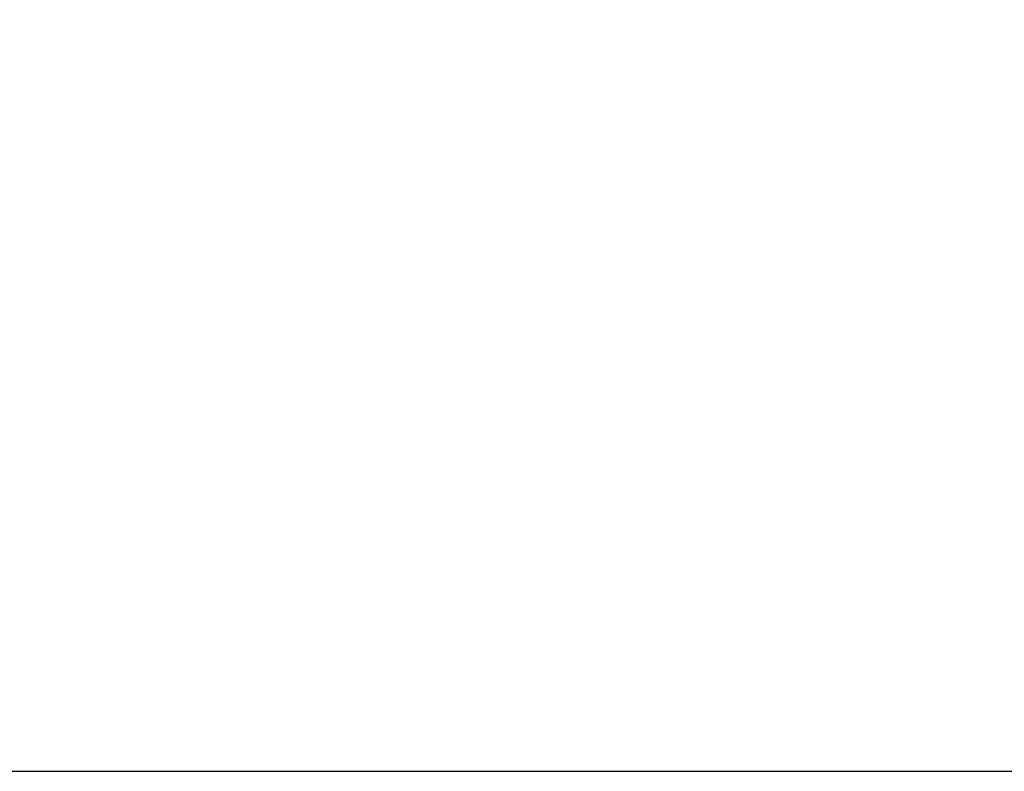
# Model space of a CAD drawing. Extents: x -5.4 to 11, y -5.7 to 4.3.
# Tile 39 of 70: x 3.483 to 3.958, y 1.927 to 2.29. Entities that reach past the tile are written whole.
import ezdxf

# ---------------------------------------------------------------- set-up
doc = ezdxf.new("R2010")
doc.units = 0
doc.header["$MEASUREMENT"] = 0
doc.layers.get('Defpoints').update_dxf_attribs({"linetype": 'CONTINUOUS'})
doc.layers.add('dimension', color=6, linetype='CONTINUOUS', lineweight=15)
doc.layers.add('object', color=2, linetype='CONTINUOUS', lineweight=30)
doc.dimstyles.get("Standard").update_dxf_attribs({"dimtxt": 0.12, "dimasz": 0.18, "dimexe": 0.12, "dimexo": 0.1, "dimgap": 0.09, "dimtad": 0, "dimtih": 1, "dimtoh": 1, "dimdec": 4, "dimzin": 0, "dimdsep": 46, "dimtxsty": 'Standard', "dimcen": 0.09, "dimadec": 0, "dimazin": 0, "dimtfac": 1, "dimtdec": 4, "dimtofl": 0, "dimtmove": 0, "dimatfit": 3, "dimfxl": 1, "dimtolj": 1, "dimtzin": 0, "dimarcsym": 0})

# ---------------------------------------------------------------- blocks, each defined once
blk = doc.blocks.new('*D26')
at = {"layer": 'Defpoints', "color": 0, "linetype": 'Continuous', "transparency": 16777216}
for p in [(5.24324, 3.14888), (-0.75676, 1.92695), (5.24324, 1.92695)]:
    blk.add_point(p, dxfattribs=at)
at = {"layer": 'dimension', "color": 0, "linetype": 'Continuous', "lineweight": -2, "transparency": 16777216}
for p, q in [((-0.75676, 2.02695), (-0.75676, 3.26888)), ((5.24324, 2.02695), (5.24324, 3.26888)), ((-0.57676, 3.14888), (1.89324, 3.14888)), ((5.06324, 3.14888), (2.59324, 3.14888))]:
    blk.add_line(p, q, dxfattribs=at)
at = {"layer": 'dimension', "color": 0, "linetype": 'Continuous', "transparency": 16777216}
for points in [[(-0.57676, 3.17888), (-0.57676, 3.11888), (-0.75676, 3.14888)], [(5.06324, 3.17888), (5.06324, 3.11888), (5.24324, 3.14888)]]:
    blk.add_solid(points, dxfattribs=at)
at = {"layer": 'dimension', "color": 0, "linetype": 'Continuous', "transparency": 16777216, "insert": (2.24324, 3.14888), "char_height": 0.12, "attachment_point": 5}
blk.add_mtext('\\A1;6.0000', dxfattribs=at)

msp = doc.modelspace()

# ---------------------------------------------------------------- linework, layer by layer
at = {"layer": 'object'}
msp.add_lwpolyline([(3.35324, 1.92695), (5.24324, 1.92695)], dxfattribs=at)

# ---------------------------------------------------------------- dimensions: what is measured, and where the dimension line sits
at = {"layer": 'dimension', "linetype": 'Continuous'}
dim = msp.add_linear_dim(base=(5.24324, 3.14888), p1=(-0.75676, 1.92695), p2=(5.24324, 1.92695), dimstyle='Standard', dxfattribs=at)
dim.commit()
dim.dimension.update_dxf_attribs({"geometry": '*D26', "text_midpoint": (2.24324, 3.14888)})

doc.saveas('drawing.dxf')
